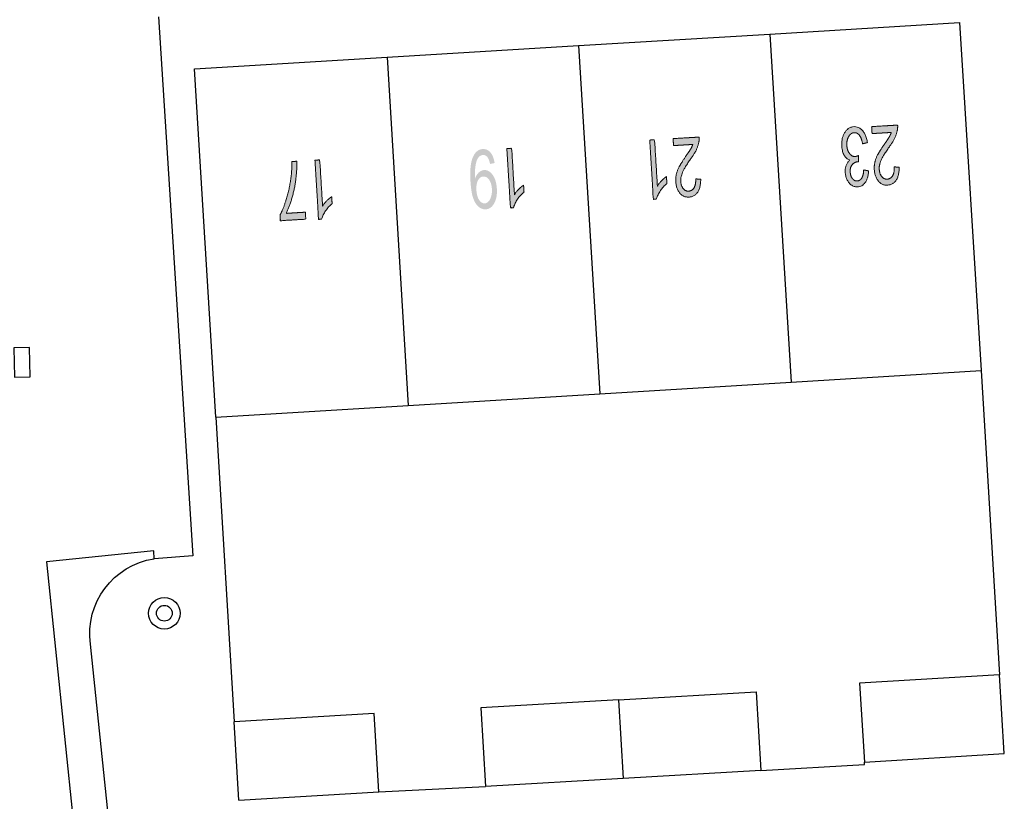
# Model space of a CAD drawing. Header units: metres. Extents: x 134521 to 134907, y 396000 to 396359.
# Tile 90 of 135: x 134765 to 134790, y 396165 to 396185. Entities that reach past the tile are written whole.
import ezdxf

# ---------------------------------------------------------------- set-up
doc = ezdxf.new("R2010")
doc.units = ezdxf.units.M
doc.header["$MEASUREMENT"] = 0

msp = doc.modelspace()

# ---------------------------------------------------------------- hatches: boundary and pattern name
at = {"linetype": 'Continuous', "lineweight": 0, "extrusion": (0, 0, -1)}
h = msp.add_hatch(color=251, dxfattribs=at)
edge = h.paths.add_edge_path()
edge.add_line((-134786.997, 396181.965), (-134786.986, 396182.142))
edge.add_line((-134786.986, 396182.142), (-134787.646, 396182.181))
edge.add_spline(control_points=[(-134787.646, 396182.181), (-134787.651, 396182.115), (-134787.639, 396182.053), (-134787.62, 396181.95), (-134787.57, 396181.848), (-134787.521, 396181.747), (-134787.424, 396181.612), (-134787.273, 396181.402), (-134787.223, 396181.282), (-134787.173, 396181.162), (-134787.18, 396181.057), (-134787.186, 396180.948), (-134787.243, 396180.876), (-134787.299, 396180.804), (-134787.383, 396180.809), (-134787.471, 396180.815), (-134787.519, 396180.897), (-134787.568, 396180.98), (-134787.56, 396181.121)], knot_values=[0, 0, 0, 0.111111, 0.111111, 0.222222, 0.222222, 0.333333, 0.333333, 0.444444, 0.444444, 0.555556, 0.555556, 0.666667, 0.666667, 0.777778, 0.777778, 0.888889, 0.888889, 1, 1, 1], degree=2, periodic=0)
edge.add_line((-134787.56, 396181.121), (-134787.687, 396181.109))
edge.add_spline(control_points=[(-134787.687, 396181.109), (-134787.687, 396180.897), (-134787.609, 396180.782), (-134787.532, 396180.666), (-134787.389, 396180.657), (-134787.246, 396180.649), (-134787.155, 396180.763), (-134787.064, 396180.877), (-134787.053, 396181.054), (-134787.048, 396181.144), (-134787.067, 396181.232), (-134787.086, 396181.32), (-134787.137, 396181.42), (-134787.188, 396181.519), (-134787.31, 396181.694), (-134787.412, 396181.84), (-134787.44, 396181.891), (-134787.469, 396181.943), (-134787.486, 396181.994)], knot_values=[0, 0, 0, 0.111111, 0.111111, 0.222222, 0.222222, 0.333333, 0.333333, 0.444444, 0.444444, 0.555556, 0.555556, 0.666667, 0.666667, 0.777778, 0.777778, 0.888889, 0.888889, 1, 1, 1], degree=2, periodic=0)
edge.add_line((-134787.486, 396181.994), (-134786.997, 396181.965))
h = msp.add_hatch(color=251, dxfattribs=at)
edge = h.paths.add_edge_path()
edge.add_line((-134786.878, 396181.736), (-134786.757, 396181.705))
edge.add_spline(control_points=[(-134786.757, 396181.705), (-134786.726, 396181.86), (-134786.671, 396181.926), (-134786.617, 396181.992), (-134786.544, 396181.988), (-134786.457, 396181.983), (-134786.403, 396181.889), (-134786.349, 396181.796), (-134786.357, 396181.663), (-134786.364, 396181.536), (-134786.425, 396181.457), (-134786.485, 396181.378), (-134786.57, 396181.384), (-134786.604, 396181.386), (-134786.655, 396181.409)], knot_values=[0, 0, 0, 0.142857, 0.142857, 0.285714, 0.285714, 0.428571, 0.428571, 0.571429, 0.571429, 0.714286, 0.714286, 0.857143, 0.857143, 1, 1, 1], degree=2, periodic=0)
edge.add_line((-134786.655, 396181.409), (-134786.651, 396181.247))
edge.add_spline(control_points=[(-134786.651, 396181.247), (-134786.639, 396181.249), (-134786.631, 396181.248), (-134786.553, 396181.244), (-134786.494, 396181.179), (-134786.435, 396181.114), (-134786.443, 396180.986), (-134786.449, 396180.885), (-134786.498, 396180.822), (-134786.548, 396180.758), (-134786.62, 396180.762), (-134786.692, 396180.767), (-134786.735, 396180.837), (-134786.779, 396180.908), (-134786.784, 396181.044)], knot_values=[0, 0, 0, 0.142857, 0.142857, 0.285714, 0.285714, 0.428571, 0.428571, 0.571429, 0.571429, 0.714286, 0.714286, 0.857143, 0.857143, 1, 1, 1], degree=2, periodic=0)
edge.add_line((-134786.784, 396181.044), (-134786.909, 396181.018))
edge.add_spline(control_points=[(-134786.909, 396181.018), (-134786.897, 396180.832), (-134786.824, 396180.725), (-134786.75, 396180.619), (-134786.632, 396180.612), (-134786.55, 396180.607), (-134786.478, 396180.655), (-134786.406, 396180.704), (-134786.364, 396180.792), (-134786.322, 396180.881), (-134786.316, 396180.983), (-134786.31, 396181.08), (-134786.34, 396181.161), (-134786.37, 396181.243), (-134786.435, 396181.294), (-134786.345, 396181.319), (-134786.29, 396181.413), (-134786.236, 396181.506), (-134786.227, 396181.651), (-134786.215, 396181.847), (-134786.302, 396181.989), (-134786.389, 396182.131), (-134786.535, 396182.14), (-134786.666, 396182.148), (-134786.76, 396182.035), (-134786.854, 396181.923), (-134786.878, 396181.736)], knot_values=[0, 0, 0, 0.076923, 0.076923, 0.153846, 0.153846, 0.230769, 0.230769, 0.307692, 0.307692, 0.384615, 0.384615, 0.461538, 0.461538, 0.538462, 0.538462, 0.615385, 0.615385, 0.692308, 0.692308, 0.769231, 0.769231, 0.846154, 0.846154, 0.923077, 0.923077, 1, 1, 1], degree=2, periodic=0)
h = msp.add_hatch(color=251, dxfattribs=at)
edge = h.paths.add_edge_path()
edge.add_line((-134781.352, 396181.801), (-134781.474, 396181.808))
edge.add_line((-134781.474, 396181.808), (-134781.545, 396180.637))
edge.add_spline(control_points=[(-134781.545, 396180.637), (-134781.585, 396180.703), (-134781.653, 396180.771), (-134781.721, 396180.839), (-134781.776, 396180.874)], knot_values=[0, 0, 0, 0.5, 0.5, 1, 1, 1], degree=2, periodic=0)
edge.add_line((-134781.776, 396180.874), (-134781.787, 396180.696))
edge.add_spline(control_points=[(-134781.787, 396180.696), (-134781.689, 396180.617), (-134781.618, 396180.51), (-134781.547, 396180.402), (-134781.521, 396180.303)], knot_values=[0, 0, 0, 0.5, 0.5, 1, 1, 1], degree=2, periodic=0)
edge.add_line((-134781.521, 396180.303), (-134781.442, 396180.298))
edge.add_line((-134781.442, 396180.298), (-134781.352, 396181.801))
h = msp.add_hatch(color=251, dxfattribs=at)
edge = h.paths.add_edge_path()
edge.add_line((-134781.955, 396181.66), (-134781.945, 396181.837))
edge.add_line((-134781.945, 396181.837), (-134782.604, 396181.876))
edge.add_spline(control_points=[(-134782.604, 396181.876), (-134782.61, 396181.81), (-134782.598, 396181.748), (-134782.578, 396181.645), (-134782.529, 396181.544), (-134782.479, 396181.442), (-134782.382, 396181.308), (-134782.232, 396181.097), (-134782.182, 396180.977), (-134782.132, 396180.857), (-134782.138, 396180.752), (-134782.145, 396180.643), (-134782.201, 396180.571), (-134782.258, 396180.499), (-134782.341, 396180.504), (-134782.43, 396180.51), (-134782.478, 396180.593), (-134782.526, 396180.675), (-134782.518, 396180.816)], knot_values=[0, 0, 0, 0.111111, 0.111111, 0.222222, 0.222222, 0.333333, 0.333333, 0.444444, 0.444444, 0.555556, 0.555556, 0.666667, 0.666667, 0.777778, 0.777778, 0.888889, 0.888889, 1, 1, 1], degree=2, periodic=0)
edge.add_line((-134782.518, 396180.816), (-134782.646, 396180.805))
edge.add_spline(control_points=[(-134782.646, 396180.805), (-134782.646, 396180.593), (-134782.568, 396180.477), (-134782.49, 396180.361), (-134782.348, 396180.353), (-134782.204, 396180.344), (-134782.113, 396180.458), (-134782.022, 396180.573), (-134782.012, 396180.749), (-134782.006, 396180.839), (-134782.025, 396180.927), (-134782.045, 396181.016), (-134782.096, 396181.115), (-134782.147, 396181.214), (-134782.268, 396181.39), (-134782.37, 396181.535), (-134782.399, 396181.587), (-134782.427, 396181.638), (-134782.444, 396181.689)], knot_values=[0, 0, 0, 0.111111, 0.111111, 0.222222, 0.222222, 0.333333, 0.333333, 0.444444, 0.444444, 0.555556, 0.555556, 0.666667, 0.666667, 0.777778, 0.777778, 0.888889, 0.888889, 1, 1, 1], degree=2, periodic=0)
edge.add_line((-134782.444, 396181.689), (-134781.955, 396181.66))
h = msp.add_hatch(color=251, dxfattribs=at)
edge = h.paths.add_edge_path()
edge.add_line((-134777.412, 396181.217), (-134777.295, 396181.194))
edge.add_spline(control_points=[(-134777.295, 396181.194), (-134777.273, 396181.317), (-134777.227, 396181.371), (-134777.181, 396181.425), (-134777.115, 396181.421), (-134777.059, 396181.418), (-134777.019, 396181.376), (-134776.978, 396181.335), (-134776.955, 396181.268), (-134776.932, 396181.202), (-134776.92, 396181.09), (-134776.909, 396180.979), (-134776.916, 396180.864), (-134776.916, 396180.852), (-134776.918, 396180.828), (-134776.95, 396180.918), (-134777.01, 396180.976), (-134777.071, 396181.035), (-134777.145, 396181.039), (-134777.268, 396181.047), (-134777.362, 396180.917), (-134777.456, 396180.787), (-134777.469, 396180.567), (-134777.483, 396180.339), (-134777.402, 396180.195), (-134777.321, 396180.051), (-134777.186, 396180.043), (-134777.089, 396180.037), (-134777.003, 396180.111), (-134776.918, 396180.184), (-134776.868, 396180.327), (-134776.817, 396180.47), (-134776.8, 396180.746), (-134776.783, 396181.033), (-134776.814, 396181.205), (-134776.846, 396181.378), (-134776.922, 396181.471), (-134776.999, 396181.565), (-134777.109, 396181.572), (-134777.226, 396181.579), (-134777.306, 396181.486), (-134777.386, 396181.393), (-134777.412, 396181.217)], knot_values=[0, 0, 0, 0.047619, 0.047619, 0.095238, 0.095238, 0.142857, 0.142857, 0.190476, 0.190476, 0.238095, 0.238095, 0.285714, 0.285714, 0.333333, 0.333333, 0.380952, 0.380952, 0.428571, 0.428571, 0.47619, 0.47619, 0.52381, 0.52381, 0.571429, 0.571429, 0.619048, 0.619048, 0.666667, 0.666667, 0.714286, 0.714286, 0.761905, 0.761905, 0.809524, 0.809524, 0.857143, 0.857143, 0.904762, 0.904762, 0.952381, 0.952381, 1, 1, 1], degree=2, periodic=0)
edge = h.paths.add_edge_path(flags=16)
edge.add_spline(control_points=[(-134776.95, 396180.526), (-134776.96, 396180.368), (-134777.021, 396180.279), (-134777.083, 396180.189), (-134777.162, 396180.194), (-134777.244, 396180.199), (-134777.298, 396180.302), (-134777.352, 396180.406), (-134777.343, 396180.565), (-134777.334, 396180.708), (-134777.272, 396180.794), (-134777.209, 396180.88), (-134777.124, 396180.875), (-134777.039, 396180.87), (-134776.99, 396180.777), (-134776.941, 396180.685), (-134776.95, 396180.526)], knot_values=[0, 0, 0, 0.125, 0.125, 0.25, 0.25, 0.375, 0.375, 0.5, 0.5, 0.625, 0.625, 0.75, 0.75, 0.875, 0.875, 1, 1, 1], degree=2, periodic=0)
h = msp.add_hatch(color=251, dxfattribs=at)
edge = h.paths.add_edge_path()
edge.add_line((-134777.724, 396181.584), (-134777.846, 396181.591))
edge.add_line((-134777.846, 396181.591), (-134777.916, 396180.42))
edge.add_spline(control_points=[(-134777.916, 396180.42), (-134777.957, 396180.486), (-134778.025, 396180.553), (-134778.093, 396180.621), (-134778.148, 396180.656)], knot_values=[0, 0, 0, 0.5, 0.5, 1, 1, 1], degree=2, periodic=0)
edge.add_line((-134778.148, 396180.656), (-134778.159, 396180.478))
edge.add_spline(control_points=[(-134778.159, 396180.478), (-134778.06, 396180.4), (-134777.99, 396180.292), (-134777.919, 396180.184), (-134777.893, 396180.085)], knot_values=[0, 0, 0, 0.5, 0.5, 1, 1, 1], degree=2, periodic=0)
edge.add_line((-134777.893, 396180.085), (-134777.814, 396180.081))
edge.add_line((-134777.814, 396180.081), (-134777.724, 396181.584))
h = msp.add_hatch(color=251, dxfattribs=at)
edge = h.paths.add_edge_path()
edge.add_line((-134772.606, 396179.97), (-134772.617, 396179.793))
edge.add_line((-134772.617, 396179.793), (-134771.971, 396179.754))
edge.add_line((-134771.971, 396179.754), (-134771.963, 396179.898))
edge.add_spline(control_points=[(-134771.963, 396179.898), (-134772.049, 396180.055), (-134772.127, 396180.313), (-134772.205, 396180.571), (-134772.24, 396180.841), (-134772.266, 396181.031), (-134772.263, 396181.255)], knot_values=[0, 0, 0, 0.333333, 0.333333, 0.666667, 0.666667, 1, 1, 1], degree=2, periodic=0)
edge.add_line((-134772.263, 396181.255), (-134772.389, 396181.263))
edge.add_spline(control_points=[(-134772.389, 396181.263), (-134772.398, 396181.086), (-134772.368, 396180.833), (-134772.339, 396180.58), (-134772.27, 396180.343), (-134772.202, 396180.106), (-134772.118, 396179.941)], knot_values=[0, 0, 0, 0.333333, 0.333333, 0.666667, 0.666667, 1, 1, 1], degree=2, periodic=0)
edge.add_line((-134772.118, 396179.941), (-134772.606, 396179.97))
h = msp.add_hatch(color=251, dxfattribs=at)
edge = h.paths.add_edge_path()
edge.add_line((-134772.851, 396181.291), (-134772.973, 396181.298))
edge.add_line((-134772.973, 396181.298), (-134773.044, 396180.127))
edge.add_spline(control_points=[(-134773.044, 396180.127), (-134773.084, 396180.193), (-134773.152, 396180.26), (-134773.22, 396180.328), (-134773.275, 396180.363)], knot_values=[0, 0, 0, 0.5, 0.5, 1, 1, 1], degree=2, periodic=0)
edge.add_line((-134773.275, 396180.363), (-134773.286, 396180.185))
edge.add_spline(control_points=[(-134773.286, 396180.185), (-134773.188, 396180.107), (-134773.117, 396179.999), (-134773.046, 396179.891), (-134773.02, 396179.792)], knot_values=[0, 0, 0, 0.5, 0.5, 1, 1, 1], degree=2, periodic=0)
edge.add_line((-134773.02, 396179.792), (-134772.941, 396179.788))
edge.add_line((-134772.941, 396179.788), (-134772.851, 396181.291))

# ---------------------------------------------------------------- linework, layer by layer
at = {"color": 251}
for p, q in [((134768.88, 396184.93), (134769.75, 396171.25)), ((134784.404, 396184.49), (134789.22, 396184.78)), ((134789.22, 396184.78), (134789.77, 396175.95)), ((134779.543, 396184.197), (134784.404, 396184.49)), ((134784.404, 396184.49), (134784.943, 396175.657)), ((134774.681, 396183.905), (134779.543, 396184.197)), ((134779.543, 396184.197), (134780.082, 396175.362)), ((134769.79, 396183.61), (134774.681, 396183.905)), ((134774.681, 396183.905), (134775.221, 396175.067)), ((134770.33, 396174.77), (134769.79, 396183.61)), ((134784.943, 396175.657), (134789.77, 396175.95)), ((134789.77, 396175.95), (134790.235, 396168.231)), ((134780.082, 396175.362), (134784.943, 396175.657)), ((134775.221, 396175.067), (134780.082, 396175.362)), ((134770.33, 396174.77), (134775.221, 396175.067)), ((134770.33, 396174.77), (134770.8, 396167.04)), ((134768.759, 396171.377), (134766.031, 396171.096)), ((134768.765, 396171.176), (134768.759, 396171.377)), ((134769.75, 396171.25), (134768.765, 396171.176)), ((134766.031, 396171.096), (134770.329, 396129.342)), ((134767.706, 396163.65), (134767.15, 396169.01)), ((134790.235, 396168.231), (134786.681, 396168.014)), ((134790.355, 396166.234), (134790.235, 396168.231)), ((134786.681, 396168.014), (134786.801, 396166.016)), ((134780.556, 396167.597), (134784.05, 396167.799)), ((134784.05, 396167.799), (134784.172, 396165.803)), ((134780.556, 396167.597), (134777.062, 396167.395)), ((134780.556, 396167.597), (134780.678, 396165.601)), ((134774.35, 396167.25), (134770.8, 396167.04)), ((134774.47, 396165.26), (134774.35, 396167.25)), ((134777.062, 396167.395), (134777.184, 396165.399)), ((134770.92, 396165.05), (134770.8, 396167.04)), ((134786.801, 396166.016), (134790.355, 396166.234)), ((134784.172, 396165.803), (134786.805, 396165.955)), ((134786.805, 396165.955), (134786.801, 396166.016)), ((134784.172, 396165.803), (134780.678, 396165.601)), ((134774.47, 396165.26), (134777.184, 396165.399)), ((134780.678, 396165.601), (134777.184, 396165.399)), ((134770.92, 396165.05), (134774.47, 396165.26))]:
    msp.add_line(p, q, dxfattribs=at)
at = {"color": 251, "flags": 128}
msp.add_lwpolyline([(134765.609, 396176.164), (134765.6, 396176.539), (134765.2, 396176.53), (134765.218, 396175.78), (134765.618, 396175.789), (134765.609, 396176.164)], dxfattribs=at)
at = {"color": 251}
for radius in [0.4, 0.2]:
    msp.add_circle((134769.025, 396169.792), radius, dxfattribs=at)
at = {"color": 251, "extrusion": (0, 0, -1)}
msp.add_arc((-134769.055, 396169.274), 1.924, 352.0974, 81.3201, dxfattribs=at)
at = {"color": 251, "linetype": 'Continuous', "lineweight": 0}
for points, knots in [([(134786.997, 396181.965), (134786.992, 396182.053), (134786.986, 396182.142), (134787.316, 396182.161), (134787.646, 396182.181), (134787.651, 396182.115), (134787.639, 396182.053), (134787.62, 396181.95), (134787.57, 396181.848), (134787.521, 396181.747), (134787.424, 396181.612), (134787.273, 396181.402), (134787.223, 396181.282), (134787.173, 396181.162), (134787.18, 396181.057), (134787.186, 396180.948), (134787.243, 396180.876), (134787.299, 396180.804), (134787.383, 396180.809), (134787.471, 396180.815), (134787.519, 396180.897), (134787.568, 396180.98), (134787.56, 396181.121), (134787.624, 396181.115), (134787.687, 396181.109), (134787.687, 396180.897), (134787.609, 396180.782), (134787.532, 396180.666), (134787.389, 396180.657), (134787.246, 396180.649), (134787.155, 396180.763), (134787.064, 396180.877), (134787.053, 396181.054), (134787.048, 396181.144), (134787.067, 396181.232), (134787.086, 396181.32), (134787.137, 396181.42), (134787.188, 396181.519), (134787.31, 396181.694), (134787.412, 396181.84), (134787.44, 396181.891), (134787.469, 396181.943), (134787.486, 396181.994), (134787.241, 396181.979), (134786.997, 396181.965)], [0, 0, 0, 0.1, 0.1, 0.2, 0.2, 0.222222, 0.222222, 0.244444, 0.244444, 0.266667, 0.266667, 0.288889, 0.288889, 0.311111, 0.311111, 0.333333, 0.333333, 0.355556, 0.355556, 0.377778, 0.377778, 0.4, 0.4, 0.6, 0.6, 0.622222, 0.622222, 0.644444, 0.644444, 0.666667, 0.666667, 0.688889, 0.688889, 0.711111, 0.711111, 0.733333, 0.733333, 0.755556, 0.755556, 0.777778, 0.777778, 0.8, 0.8, 1, 1, 1]), ([(134786.878, 396181.736), (134786.817, 396181.721), (134786.757, 396181.705), (134786.726, 396181.86), (134786.671, 396181.926), (134786.617, 396181.992), (134786.544, 396181.988), (134786.457, 396181.983), (134786.403, 396181.889), (134786.349, 396181.796), (134786.357, 396181.663), (134786.364, 396181.536), (134786.425, 396181.457), (134786.485, 396181.378), (134786.57, 396181.384), (134786.604, 396181.386), (134786.655, 396181.409), (134786.653, 396181.328), (134786.651, 396181.247), (134786.639, 396181.249), (134786.631, 396181.248), (134786.553, 396181.244), (134786.494, 396181.179), (134786.435, 396181.114), (134786.443, 396180.986), (134786.449, 396180.885), (134786.498, 396180.822), (134786.548, 396180.758), (134786.62, 396180.762), (134786.692, 396180.767), (134786.735, 396180.837), (134786.779, 396180.908), (134786.784, 396181.044), (134786.846, 396181.031), (134786.909, 396181.018), (134786.897, 396180.832), (134786.824, 396180.725), (134786.75, 396180.619), (134786.632, 396180.612), (134786.55, 396180.607), (134786.478, 396180.655), (134786.406, 396180.704), (134786.364, 396180.792), (134786.322, 396180.881), (134786.316, 396180.983), (134786.31, 396181.08), (134786.34, 396181.161), (134786.37, 396181.243), (134786.435, 396181.294), (134786.345, 396181.319), (134786.29, 396181.413), (134786.236, 396181.506), (134786.227, 396181.651), (134786.215, 396181.847), (134786.302, 396181.989), (134786.389, 396182.131), (134786.535, 396182.14), (134786.666, 396182.148), (134786.76, 396182.035), (134786.854, 396181.923), (134786.878, 396181.736)], [0, 0, 0, 0.166667, 0.166667, 0.190476, 0.190476, 0.214286, 0.214286, 0.238095, 0.238095, 0.261905, 0.261905, 0.285714, 0.285714, 0.309524, 0.309524, 0.333333, 0.333333, 0.5, 0.5, 0.52381, 0.52381, 0.547619, 0.547619, 0.571429, 0.571429, 0.595238, 0.595238, 0.619048, 0.619048, 0.642857, 0.642857, 0.666667, 0.666667, 0.833333, 0.833333, 0.846154, 0.846154, 0.858974, 0.858974, 0.871795, 0.871795, 0.884615, 0.884615, 0.897436, 0.897436, 0.910256, 0.910256, 0.923077, 0.923077, 0.935897, 0.935897, 0.948718, 0.948718, 0.961538, 0.961538, 0.974359, 0.974359, 0.987179, 0.987179, 1, 1, 1]), ([(134781.352, 396181.801), (134781.413, 396181.805), (134781.474, 396181.808), (134781.51, 396181.223), (134781.545, 396180.637), (134781.585, 396180.703), (134781.653, 396180.771), (134781.721, 396180.839), (134781.776, 396180.874), (134781.782, 396180.785), (134781.787, 396180.696), (134781.689, 396180.617), (134781.618, 396180.51), (134781.547, 396180.402), (134781.521, 396180.303), (134781.482, 396180.3), (134781.442, 396180.298), (134781.397, 396181.05), (134781.352, 396181.801)], [0, 0, 0, 0.1, 0.1, 0.2, 0.2, 0.3, 0.3, 0.4, 0.4, 0.6, 0.6, 0.7, 0.7, 0.8, 0.8, 0.9, 0.9, 1, 1, 1]), ([(134781.955, 396181.66), (134781.95, 396181.748), (134781.945, 396181.837), (134782.274, 396181.857), (134782.604, 396181.876), (134782.61, 396181.81), (134782.598, 396181.748), (134782.578, 396181.645), (134782.529, 396181.544), (134782.479, 396181.442), (134782.382, 396181.308), (134782.232, 396181.097), (134782.182, 396180.977), (134782.132, 396180.857), (134782.138, 396180.752), (134782.145, 396180.643), (134782.201, 396180.571), (134782.258, 396180.499), (134782.341, 396180.504), (134782.43, 396180.51), (134782.478, 396180.593), (134782.526, 396180.675), (134782.518, 396180.816), (134782.582, 396180.81), (134782.646, 396180.805), (134782.646, 396180.593), (134782.568, 396180.477), (134782.49, 396180.361), (134782.348, 396180.353), (134782.204, 396180.344), (134782.113, 396180.458), (134782.022, 396180.573), (134782.012, 396180.749), (134782.006, 396180.839), (134782.025, 396180.927), (134782.045, 396181.016), (134782.096, 396181.115), (134782.147, 396181.214), (134782.268, 396181.39), (134782.37, 396181.535), (134782.399, 396181.587), (134782.427, 396181.638), (134782.444, 396181.689), (134782.2, 396181.675), (134781.955, 396181.66)], [0, 0, 0, 0.1, 0.1, 0.2, 0.2, 0.222222, 0.222222, 0.244444, 0.244444, 0.266667, 0.266667, 0.288889, 0.288889, 0.311111, 0.311111, 0.333333, 0.333333, 0.355556, 0.355556, 0.377778, 0.377778, 0.4, 0.4, 0.6, 0.6, 0.622222, 0.622222, 0.644444, 0.644444, 0.666667, 0.666667, 0.688889, 0.688889, 0.711111, 0.711111, 0.733333, 0.733333, 0.755556, 0.755556, 0.777778, 0.777778, 0.8, 0.8, 1, 1, 1]), ([(134777.724, 396181.584), (134777.785, 396181.587), (134777.846, 396181.591), (134777.881, 396181.005), (134777.916, 396180.42), (134777.957, 396180.486), (134778.025, 396180.553), (134778.093, 396180.621), (134778.148, 396180.656), (134778.153, 396180.567), (134778.159, 396180.478), (134778.06, 396180.4), (134777.99, 396180.292), (134777.919, 396180.184), (134777.893, 396180.085), (134777.853, 396180.083), (134777.814, 396180.081), (134777.769, 396180.832), (134777.724, 396181.584)], [0, 0, 0, 0.1, 0.1, 0.2, 0.2, 0.3, 0.3, 0.4, 0.4, 0.6, 0.6, 0.7, 0.7, 0.8, 0.8, 0.9, 0.9, 1, 1, 1]), ([(134772.606, 396179.97), (134772.612, 396179.882), (134772.617, 396179.793), (134772.294, 396179.774), (134771.971, 396179.754), (134771.967, 396179.826), (134771.963, 396179.898), (134772.049, 396180.055), (134772.127, 396180.313), (134772.205, 396180.571), (134772.24, 396180.841), (134772.266, 396181.031), (134772.263, 396181.255), (134772.326, 396181.259), (134772.389, 396181.263), (134772.398, 396181.086), (134772.368, 396180.833), (134772.339, 396180.58), (134772.27, 396180.343), (134772.202, 396180.106), (134772.118, 396179.941), (134772.362, 396179.955), (134772.606, 396179.97)], [0, 0, 0, 0.066667, 0.066667, 0.133333, 0.133333, 0.2, 0.2, 0.266667, 0.266667, 0.333333, 0.333333, 0.4, 0.4, 0.6, 0.6, 0.666667, 0.666667, 0.733333, 0.733333, 0.8, 0.8, 1, 1, 1]), ([(134772.851, 396181.291), (134772.912, 396181.294), (134772.973, 396181.298), (134773.009, 396180.712), (134773.044, 396180.127), (134773.084, 396180.193), (134773.152, 396180.26), (134773.22, 396180.328), (134773.275, 396180.363), (134773.281, 396180.274), (134773.286, 396180.185), (134773.188, 396180.107), (134773.117, 396179.999), (134773.046, 396179.891), (134773.02, 396179.792), (134772.981, 396179.79), (134772.941, 396179.788), (134772.896, 396180.539), (134772.851, 396181.291)], [0, 0, 0, 0.1, 0.1, 0.2, 0.2, 0.3, 0.3, 0.4, 0.4, 0.6, 0.6, 0.7, 0.7, 0.8, 0.8, 0.9, 0.9, 1, 1, 1])]:
    msp.add_open_spline(points, degree=2, knots=knots, dxfattribs=at)

doc.saveas('drawing.dxf')
